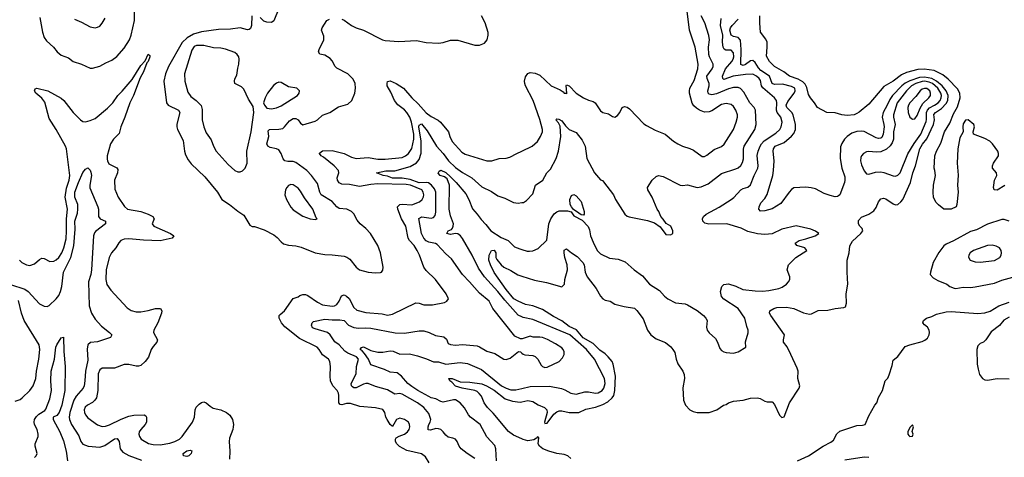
# Model space of a CAD drawing. Header units: inches. Extents: x 1552611 to 1694776, y 811966 to 917215.
# Tile 202 of 256: x 1595847 to 1603990, y 884239 to 887857. Entities that reach past the tile are written whole.
import ezdxf

# ---------------------------------------------------------------- set-up
doc = ezdxf.new("R2010")
doc.units = ezdxf.units.IN
doc.header["$MEASUREMENT"] = 0
doc.layers.add('B5898', color=7, linetype='Continuous')
doc.layers.add('B6808', color=7, linetype='Continuous')

msp = doc.modelspace()

# ---------------------------------------------------------------- linework, layer by layer
at = {"layer": 'B5898', "color": 5}
for points, elevation in [([(1596014.6, 887874.6), (1596034.4, 887754.4), (1596050, 887710.4), (1596070, 887681.7), (1596125.3, 887630), (1596155.8, 887590), (1596190, 887564.9), (1596250, 887542.3), (1596290, 887512.6), (1596358.8, 887490), (1596430, 887456.3), (1596450, 887455.5), (1596510, 887473.7), (1596558.7, 887501.3), (1596610, 887521.8), (1596650, 887552.8), (1596710, 887622.8), (1596753.9, 887690), (1596770, 887728.4), (1596797.7, 887850), (1596795.2, 887975.2)], 920), ([(1597991.5, 887948.5), (1597950, 887848.7), (1597930, 887833.2), (1597890, 887836), (1597865.1, 887845.1), (1597834.7, 887874.7)], 920), ([(1596301.2, 887861.2), (1596357.2, 887837.2), (1596430, 887797.6), (1596470, 887790.4), (1596490, 887794), (1596510, 887804.4), (1596530, 887827.7), (1596554, 887870)], 940), ([(1597768.2, 887890), (1597764.2, 887810), (1597755.6, 887784.4), (1597744.4, 887775.6), (1597730, 887774.3), (1597670, 887789.8), (1597590, 887779.5), (1597490, 887775.7), (1597350, 887757.7), (1597283.3, 887736.8), (1597232.2, 887707.8), (1597191.6, 887668.4), (1597077.3, 887470), (1597052.4, 887410), (1597040.2, 887350), (1597061.5, 887170), (1597074.9, 887150), (1597159.5, 887110), (1597171.3, 887090), (1597147.4, 886992.6), (1597147.6, 886970), (1597152.2, 886950), (1597197.9, 886857.9), (1597210.2, 886770), (1597219.4, 886739.4), (1597239.1, 886699.1), (1597264.1, 886664.1), (1597377.9, 886557.9), (1597483.6, 886430), (1597519.5, 886370), (1597582.4, 886330), (1597650, 886273.7), (1597699.7, 886239.7), (1597750, 886158.8), (1597770, 886146.8), (1597790, 886146.8), (1597870, 886120.5), (1597950, 886077.4), (1597976.9, 886056.9), (1598010, 886019.5), (1598030, 886003.9), (1598070, 885992.3), (1598130, 885986.4), (1598174.9, 885974.9), (1598290, 885930.2), (1598370, 885916.1), (1598430, 885913.4), (1598530, 885900.6), (1598553, 885893), (1598577.9, 885877.9), (1598630, 885811.8), (1598656.4, 885790), (1598730, 885769.5), (1598790, 885763.7), (1598830, 885766.4), (1598838.4, 885770), (1598850, 885787.3), (1598853.1, 885810), (1598831.4, 885930), (1598809, 885990), (1598748, 886088), (1598710, 886129.8), (1598661.5, 886170), (1598639.4, 886199.4), (1598610.6, 886250.6), (1598591.2, 886271.2), (1598551.6, 886291.6), (1598490, 886296), (1598470.3, 886310.3), (1598430, 886354.2), (1598340.6, 886410), (1598329.9, 886430), (1598310, 886501.5), (1598261.4, 886570), (1598223.1, 886610), (1598130, 886677), (1598110, 886684.7), (1598064, 886684), (1598041.1, 886690), (1598025.4, 886705.4), (1598010, 886751.1), (1597990, 886779.8), (1597970, 886788.6), (1597919.5, 886799.5), (1597898.7, 886810), (1597889.9, 886830), (1597907, 886890), (1597902.5, 886937.5), (1597913.2, 886950), (1597990, 886950.6), (1598022.7, 886957.3), (1598038.4, 886970), (1598078.9, 887021.1), (1598110, 887040.4), (1598130, 887040.5), (1598149, 887030), (1598170, 887000.3), (1598190, 886988.9), (1598290, 887017.3), (1598310, 887030.3), (1598350, 887068.2), (1598410.6, 887089.4), (1598483.7, 887136.3), (1598561.2, 887158.8), (1598594.8, 887190), (1598619.1, 887250), (1598624.4, 887290), (1598621.8, 887330), (1598604.5, 887364.5), (1598562, 887410), (1598470, 887456.2), (1598456.2, 887470), (1598430, 887517.4), (1598415.2, 887535.2), (1598370, 887563.5), (1598330, 887572.7), (1598319.6, 887590), (1598325.1, 887610), (1598363.5, 887690), (1598361.3, 887721.3), (1598343.6, 887770), (1598349.5, 887790), (1598388, 887850), (1598410, 887861.7)], 920), ([(1598510, 887860.3), (1598530, 887853.1), (1598590.2, 887810.2), (1598630, 887788.9), (1598689.1, 887769.1), (1598848.4, 887690), (1598870, 887685.4), (1598983.1, 887676.9), (1599130, 887684.2), (1599210, 887668.8), (1599310, 887663), (1599350, 887667.3), (1599410, 887686.8), (1599470, 887687.3), (1599610, 887646.7), (1599650, 887646.7), (1599690, 887662), (1599714, 887690), (1599722, 887730), (1599720.7, 887750), (1599697, 887830), (1599667.6, 887890)], 920), ([(1595845.2, 885870), (1595864.9, 885850), (1595902.8, 885830), (1595930, 885825.7), (1595970, 885839.5), (1596010, 885873.7), (1596030, 885884.9), (1596050, 885882), (1596096.9, 885856.9), (1596130, 885861.1), (1596150, 885871.8), (1596170, 885891.8), (1596195.9, 885930), (1596212, 885970), (1596230, 886046), (1596235.2, 886110), (1596235.3, 886210), (1596242.5, 886290), (1596223.9, 886390), (1596234.7, 886465.3), (1596255.1, 886530), (1596262.5, 886570), (1596233.6, 886790), (1596226.4, 886810), (1596148.7, 886948.7), (1596090, 887041.3), (1596054.1, 887174.1), (1596030, 887206.9), (1595979.8, 887250), (1595969, 887270), (1595974, 887286), (1595990, 887290.2), (1596078.9, 887270), (1596190, 887208.7), (1596212.4, 887190), (1596290, 887090.3), (1596350, 887027.7), (1596370, 887016.1), (1596390, 887013.6), (1596430, 887022.2), (1596470, 887039.7), (1596573.4, 887126.6), (1596617, 887170), (1596658, 887230), (1596694.5, 887265.5), (1596777.4, 887362.6), (1596850, 887477.6), (1596883.7, 887516.3), (1596910.6, 887570.6), (1596922, 887562), (1596923.1, 887550), (1596910.8, 887510), (1596899.5, 887500.5), (1596870, 887426.9), (1596843.8, 887376.2), (1596788.3, 887230), (1596756.6, 887170), (1596716.9, 887050), (1596684.7, 886970), (1596670, 886916.2), (1596622.4, 886870), (1596598.8, 886830), (1596571.2, 886730), (1596570, 886704.7), (1596572.3, 886690), (1596585.4, 886665.4), (1596650, 886633.1), (1596658.6, 886618.6), (1596656.9, 886590), (1596630.2, 886530), (1596634.8, 886454.8), (1596660.2, 886390), (1596712.6, 886312.6), (1596739.1, 886290), (1596850, 886271.8), (1596910.4, 886250), (1596948.2, 886230), (1596959.5, 886210), (1596943.8, 886170), (1596956.3, 886150), (1597093.4, 886090), (1597120.5, 886070), (1597107.3, 886050), (1597010, 886027.4), (1596870, 886034.1), (1596750, 886046.4), (1596710, 886041.8), (1596684.2, 886030), (1596667.4, 886012.6), (1596642.4, 885970), (1596606.9, 885930), (1596588.2, 885891.8), (1596563, 885790), (1596558.9, 885710), (1596568.3, 885668.2), (1596600.3, 885620.3), (1596735.9, 885475.9), (1596770, 885451.7), (1596810, 885442), (1596850, 885442.2), (1596910, 885452.1), (1596970, 885468.9), (1597010.7, 885470), (1597023.8, 885450), (1597021.1, 885430), (1596990.8, 885349.2), (1596955.3, 885290), (1596954.4, 885270), (1596986.7, 885210), (1596982.4, 885190), (1596950, 885155.4), (1596935.2, 885130), (1596912.2, 885067.8), (1596883.9, 885030), (1596850, 884998.2), (1596830, 884991.8), (1596810, 884991.9), (1596750, 885004.8), (1596710, 885006.2), (1596630, 884976.8), (1596543.2, 884976.8), (1596530, 884974.6), (1596510, 884961), (1596497, 884930), (1596492.2, 884790), (1596481.3, 884730), (1596469.3, 884710.7), (1596450, 884692.7), (1596408.4, 884670), (1596387.3, 884652.7), (1596380.2, 884630), (1596383.2, 884610), (1596390.3, 884590), (1596410, 884566), (1596490, 884507.7), (1596530, 884493.2), (1596556.1, 884496.1), (1596590, 884507.1), (1596685.4, 884554.6), (1596750, 884578.5), (1596790, 884587.1), (1596877.3, 884590), (1596890, 884581.6), (1596895.8, 884570), (1596895.8, 884530), (1596885.7, 884510), (1596847.6, 884470), (1596836, 884450), (1596831.8, 884430), (1596838.7, 884410), (1596852.7, 884390), (1596913, 884353), (1596950, 884344.1), (1597010, 884341.8), (1597090, 884355.1), (1597130, 884368.8), (1597167.3, 884390), (1597189.8, 884410), (1597277, 884530), (1597292.4, 884570), (1597297.6, 884630), (1597307.3, 884652.7), (1597330, 884678.7), (1597350, 884692.4), (1597370, 884696.5), (1597390, 884688.8), (1597421.1, 884661.1), (1597446.1, 884646.1), (1597510.5, 884630), (1597558.4, 884610), (1597585.9, 884585.9), (1597606.7, 884550), (1597614.7, 884510), (1597613.6, 884490), (1597610, 884469.3), (1597582.8, 884397.2), (1597578.2, 884370), (1597584.2, 884290), (1597582.6, 884222.6)], 880), ([(1599233.7, 884193.7), (1599201.8, 884241.8), (1599170, 884268.2), (1599050, 884294.1), (1598987.8, 884327.8), (1598965.3, 884350), (1598956.2, 884370), (1598956, 884390), (1598960.9, 884399.1), (1598985.3, 884414.7), (1599030, 884430.2), (1599054.2, 884450), (1599067.3, 884470), (1599072.8, 884490), (1599071.9, 884510), (1599061.7, 884530), (1599030, 884551.1), (1598990, 884562.4), (1598963.6, 884550), (1598930, 884492.3), (1598910, 884509.4), (1598886, 884550), (1598875.3, 884570), (1598868.2, 884610), (1598850, 884633.5), (1598790, 884647.6), (1598659.4, 884659.4), (1598583.8, 884683.8), (1598550, 884683), (1598510, 884672.8), (1598496.4, 884676.4), (1598487.1, 884690), (1598486.9, 884750), (1598482.3, 884770), (1598471.4, 884790), (1598438, 884830), (1598418.5, 884870), (1598413.5, 884910), (1598418.2, 884990), (1598410.7, 885030.7), (1598399.6, 885050), (1598350, 885085.1), (1598324.8, 885130), (1598306, 885150), (1598161.2, 885221.2), (1598038.5, 885318.5), (1598012.9, 885350), (1597994.2, 885390), (1597994, 885410), (1598000, 885420), (1598037.3, 885450), (1598110, 885550.7), (1598150, 885564.6), (1598163.9, 885576.1), (1598190, 885585.2), (1598210, 885584.4), (1598230, 885576.3), (1598310, 885520.1), (1598350, 885500.5), (1598430, 885487.3), (1598450, 885491.1), (1598470, 885501.2), (1598489.9, 885530), (1598507.2, 885572.8), (1598530, 885581.3), (1598550, 885571.5), (1598571.9, 885551.9), (1598610, 885477.6), (1598634.7, 885454.7), (1598710, 885435), (1598843.7, 885423.7), (1598890, 885413.6), (1598930, 885421.8), (1599124.4, 885515.6), (1599150, 885514), (1599190, 885500.2), (1599261.7, 885498.3), (1599360.1, 885519.9), (1599379, 885530), (1599392.3, 885550), (1599374, 885590), (1599286.3, 885710), (1599210, 885784), (1599190.5, 885810.5), (1599153.8, 885910), (1599133.6, 885950), (1599110.5, 885990), (1599071.8, 886030), (1599060.9, 886050), (1599041.7, 886150), (1599004.2, 886210), (1598974.4, 886290), (1598971.6, 886310), (1598990, 886330.1), (1599010, 886332.7), (1599090, 886326.7), (1599153.7, 886350), (1599175.5, 886370), (1599186.5, 886393.5), (1599189.1, 886410), (1599185, 886430), (1599171.9, 886450), (1599080.3, 886490), (1599044.4, 886495.6), (1598810, 886499), (1598750, 886494), (1598657, 886477), (1598574.1, 886494.1), (1598510, 886497.5), (1598488.6, 886508.6), (1598475.1, 886530), (1598473.1, 886550), (1598485.4, 886590), (1598482.9, 886610), (1598447.4, 886650), (1598359.7, 886719.7), (1598340.8, 886730), (1598325.6, 886750), (1598326.9, 886753.1), (1598350, 886771.8), (1598430, 886776.6), (1598531.8, 886751.8), (1598590, 886720.5), (1598630, 886708.2), (1598730, 886717.3), (1598810, 886705.1), (1598870, 886702.5), (1599010, 886718.8), (1599037.2, 886730), (1599063.4, 886750), (1599090, 886791.5), (1599107.2, 886870), (1599106.4, 886910), (1599086.3, 887010), (1599072.8, 887050), (1599049, 887090), (1599030, 887112.5), (1598974.4, 887154.4), (1598947.5, 887190), (1598917.7, 887257.7), (1598887.2, 887310), (1598885, 887330), (1598890, 887345.5), (1598910, 887352.7), (1598960.7, 887330), (1599022, 887290), (1599088.9, 887210), (1599142.4, 887162.4), (1599210, 887086.3), (1599250, 887056.8), (1599307.2, 887027.2), (1599327.2, 887010), (1599394, 886930), (1599404.3, 886890), (1599424.5, 886850), (1599502.7, 886762.7), (1599530, 886745.4), (1599710, 886690.3), (1599751.1, 886688.9), (1599811.2, 886708.8), (1599870, 886712.4), (1599901, 886719), (1599957.2, 886750), (1600000, 886769.9)], 880), ([(1600000, 885218.3), (1599990, 885218.9), (1599941.1, 885241.1), (1599760.3, 885470), (1599730.7, 885530), (1599650, 885595.3), (1599567.8, 885690), (1599509.3, 885749.3), (1599418.5, 885878.5), (1599370, 885919.7), (1599299.1, 885999.1), (1599286.2, 886006.2), (1599230, 886018.4), (1599210, 886028.5), (1599189.2, 886050), (1599169.9, 886090), (1599147.6, 886212.4), (1599171.7, 886228.3), (1599250, 886216.6), (1599270, 886222.2), (1599282.3, 886237.7), (1599290, 886266), (1599289, 886430), (1599277.8, 886457.8), (1599253.9, 886490), (1599227, 886507), (1599210, 886510.2), (1599150, 886507.6), (1599076.8, 886536.8), (1599010, 886547.2), (1598930, 886547.8), (1598890, 886564), (1598852.7, 886570), (1598797.2, 886590), (1598873.9, 886606.1), (1598950, 886607.2), (1599075.7, 886644.3), (1599130, 886672.7), (1599150, 886702), (1599166.8, 886753.2), (1599167.6, 886852.4), (1599147.5, 886970), (1599150, 886986), (1599170, 886995.3), (1599217.3, 886937.3), (1599295, 886810), (1599350.1, 886750), (1599393.8, 886690), (1599450, 886635.9), (1599510, 886593.5), (1599586.5, 886550), (1599670, 886474.9), (1599750, 886436.1), (1599801.8, 886401.8), (1599860.4, 886380.4), (1599930, 886346), (1599970, 886340.3), (1600000, 886344.2)], 860), ([(1595770, 885667.2), (1595890, 885630.2), (1595916.5, 885610), (1596010, 885508.9), (1596050, 885487), (1596073.4, 885486.6), (1596090, 885494), (1596150, 885550.3), (1596170, 885576), (1596185.4, 885610), (1596195.9, 885650), (1596209.9, 885770), (1596270.5, 885890), (1596293.6, 885986.4), (1596305.5, 886125.5), (1596302.8, 886190), (1596323.7, 886256.3), (1596329, 886290), (1596327.2, 886330), (1596302.3, 886390), (1596304.3, 886430), (1596332.6, 886510), (1596370, 886593.4), (1596390, 886622), (1596410, 886630.8), (1596430, 886613.4), (1596436.4, 886596.4), (1596439.7, 886570), (1596426.9, 886490), (1596427.9, 886467.9), (1596493.8, 886310), (1596498.5, 886290), (1596498.4, 886230), (1596511.8, 886211.8), (1596556.3, 886190), (1596558, 886170), (1596475.2, 886104.8), (1596466.5, 886093.5), (1596458.6, 886070), (1596441.2, 885790), (1596434.1, 885750), (1596415.6, 885690), (1596422.3, 885490), (1596441.1, 885430), (1596470, 885380.3), (1596522.6, 885322.6), (1596590.5, 885270), (1596608, 885250), (1596598.8, 885230), (1596490, 885192.9), (1596431.3, 885188.7), (1596411.3, 885168.7), (1596405.9, 885134.1), (1596410, 885042), (1596391.2, 884950), (1596386.3, 884870), (1596378.9, 884830), (1596370.6, 884809.4), (1596314.7, 884745.3), (1596295.7, 884710), (1596262.4, 884610), (1596255.8, 884570), (1596258.2, 884550), (1596275.8, 884510), (1596336, 884416), (1596353, 884370), (1596370, 884346.9), (1596412.2, 884332.2), (1596510, 884323), (1596550, 884336.5), (1596630, 884390.2), (1596653.4, 884393.4), (1596668.4, 884368.4), (1596679, 884310), (1596700.6, 884280.6), (1596750, 884255), (1596854.6, 884214.6)], 860), ([(1600000, 885398.9), (1599970, 885412.8), (1599858.1, 885538.1), (1599801.9, 885610), (1599690.5, 885730.5), (1599642.6, 885802.6), (1599590, 885911.1), (1599510, 886048.3), (1599493.2, 886070), (1599470, 886087.8), (1599450, 886089.8), (1599410, 886080.7), (1599380.5, 886090), (1599389.6, 886110), (1599417.1, 886122.9), (1599425.6, 886134.4), (1599432.4, 886150), (1599433.8, 886170), (1599410, 886235.1), (1599398.2, 886290), (1599401.5, 886490), (1599381, 886541), (1599359, 886559), (1599325.1, 886570), (1599308, 886588), (1599315.2, 886604.8), (1599330, 886614), (1599370, 886592.7), (1599410, 886558.5), (1599458.1, 886510), (1599536.4, 886416.4), (1599562.2, 886370), (1599591.8, 886291.8), (1599630, 886250.2), (1599663.8, 886203.8), (1599703.4, 886163.4), (1599743.8, 886110), (1599830, 886055.4), (1599888, 886030), (1599940.2, 885980.3), (1599982, 885962), (1600000, 885956.9)], 840), ([(1600000, 885515.1), (1599970, 885528.4), (1599934.6, 885550), (1599870, 885626.9), (1599770, 885766.6), (1599739.5, 885830), (1599726.6, 885870), (1599730, 885910.7), (1599749.6, 885950), (1599770, 885950.2), (1599784.9, 885930), (1599786, 885890), (1599793.8, 885873.8), (1599829.4, 885829.4), (1599851.9, 885811.9), (1599910, 885784.2), (1599966.5, 885746.5), (1600000, 885736.2)], 820), ([(1595810, 884702), (1595850, 884718), (1595868.2, 884731.8), (1595930, 884792.4), (1595957.4, 884830), (1595979.7, 884890), (1595985.1, 884950), (1596005.5, 885050), (1596012.7, 885130), (1596007.4, 885170), (1595883.9, 885370), (1595861.6, 885430), (1595836.2, 885536.2)], 860), ([(1599610, 884228.2), (1599547.1, 884270), (1599498.4, 884310), (1599482.9, 884330), (1599466, 884370), (1599450, 884389.6), (1599430, 884398.3), (1599390, 884404.5), (1599370, 884422), (1599350.5, 884450.5), (1599330, 884467.6), (1599310, 884475.3), (1599290, 884476.8), (1599243.8, 884463.8), (1599224.8, 884464.8), (1599223.9, 884490), (1599230, 884510.7), (1599242.9, 884530), (1599247.5, 884552.5), (1599230, 884602), (1599189.8, 884650), (1599138.2, 884690), (1599010, 884761.6), (1598990, 884765.3), (1598950, 884759.8), (1598890, 884795.4), (1598790, 884824.2), (1598730, 884847.9), (1598710, 884849.8), (1598690, 884844.5), (1598630, 884812.6), (1598610, 884813.2), (1598600.1, 884820.1), (1598589.8, 884830), (1598587.4, 884850), (1598628.6, 884930), (1598632.6, 884990), (1598649.8, 885050), (1598632.7, 885070), (1598561, 885101), (1598536.3, 885116.3), (1598490, 885167.9), (1598452.4, 885192.4), (1598415.4, 885250), (1598392, 885270), (1598290, 885299.6), (1598269.8, 885310), (1598259.3, 885330), (1598265, 885350), (1598278, 885362), (1598370, 885381.4), (1598430, 885374), (1598494.5, 885374.5), (1598530, 885370.2), (1598567, 885330), (1598610, 885311.6), (1598650, 885306.5), (1598710, 885310.1), (1598750, 885306.6), (1598953.2, 885266.8), (1599030, 885266.3), (1599150, 885284.9), (1599190, 885283.6), (1599234, 885270), (1599286.6, 885246.6), (1599354.3, 885234.3), (1599375.7, 885215.7), (1599390, 885180.3), (1599410, 885170.2), (1599450, 885167.2), (1599510, 885170.1), (1599630, 885160.2), (1599650, 885152.9), (1599710, 885117), (1599775.9, 885095.9), (1599850, 885049.5), (1599870, 885046.9), (1599902.8, 885057.2), (1599972.4, 885112.4), (1599990, 885110.3), (1600000, 885100.9)], 860), ([(1595970, 884236.3), (1595982.2, 884250), (1595990.8, 884270), (1595975.4, 884330), (1595975.2, 884350), (1595998.9, 884410), (1596000.2, 884430), (1595991.3, 884470), (1595969.2, 884510), (1595966.1, 884530), (1595970.5, 884550), (1595984.7, 884575.3), (1596003.9, 884596.1), (1596054.2, 884625.8), (1596062.9, 884637.1), (1596096.7, 884723.2), (1596108.7, 884790), (1596103.4, 884870), (1596107.1, 884950), (1596134.3, 885050), (1596145.7, 885150), (1596153.6, 885170), (1596190, 885226.8), (1596210, 885232), (1596212.8, 885112.8), (1596223.2, 884990), (1596219.7, 884790), (1596195.1, 884670), (1596174.3, 884610), (1596155.1, 884584.9), (1596124.9, 884570), (1596123.9, 884550), (1596179.2, 884450), (1596210, 884375.5), (1596231.5, 884290), (1596242.2, 884210)], 840), ([(1599789.1, 884210), (1599785.2, 884310), (1599775.7, 884335.7), (1599710, 884407.3), (1599654.2, 884510), (1599576.4, 884570), (1599559.8, 884590), (1599526.8, 884646.8), (1599490, 884689.7), (1599450, 884714.5), (1599435.2, 884715.2), (1599350, 884695.2), (1599330, 884700.2), (1599290, 884721.1), (1599250, 884730.6), (1599230, 884740.2), (1599141, 884790), (1599090, 884824.2), (1599058.2, 884850), (1599005.7, 884910), (1598970, 884936), (1598910, 884942), (1598864.6, 884964.6), (1598750, 885004.4), (1598730.5, 885050.5), (1598697.6, 885097.6), (1598679.2, 885119.2), (1598663, 885130), (1598672.5, 885147.5), (1598690, 885152.8), (1598750, 885122.7), (1598810, 885107.9), (1598850, 885107.5), (1598910, 885119), (1598935.7, 885115.7), (1598990, 885092.8), (1599070, 885094.4), (1599138.3, 885078.3), (1599212.8, 885052.8), (1599268.1, 885028.1), (1599310, 885027.4), (1599370, 885009.1), (1599490, 885022), (1599550, 885013.6), (1599665, 884965), (1599831.2, 884830), (1599870, 884809.1), (1599910, 884796.6), (1599950, 884795.8), (1600000, 884808.2)], 840), ([(1600000, 884390.8), (1599930, 884420.6), (1599890, 884452), (1599763, 884603), (1599716.5, 884650), (1599689.5, 884689.5), (1599665.3, 884745.3), (1599647.6, 884767.6), (1599630, 884782.3), (1599610, 884789.8), (1599505.2, 884810), (1599450, 884827.6), (1599420.5, 884860.5), (1599404.5, 884870), (1599395.3, 884890), (1599424.7, 884890), (1599490, 884863.1), (1599570, 884859.6), (1599670, 884847.2), (1599708.8, 884830), (1599770, 884792.5), (1599862.8, 884722.8), (1599922.4, 884702.4), (1599984.9, 884695.1), (1600000, 884698.2)], 820)]:
    msp.add_lwpolyline(points, dxfattribs=dict(at, elevation=elevation))
for points, elevation in [([(1597310, 887644.5), (1597290, 887634.5), (1597270, 887605.8), (1597210.2, 887410), (1597211.6, 887350), (1597237.2, 887257.2), (1597261.5, 887221.5), (1597307.1, 887190), (1597347.4, 887147.4), (1597355.4, 887115.4), (1597355.5, 887030), (1597369.1, 886970), (1597390, 886922.4), (1597430, 886863), (1597450.2, 886810), (1597471.6, 886770), (1597570, 886660.4), (1597625.5, 886610), (1597650, 886599.5), (1597670, 886598.4), (1597690, 886608.2), (1597712.6, 886630), (1597728.5, 886670), (1597726.6, 886770), (1597761.5, 886930), (1597783.9, 887090), (1597778, 887138), (1597738.8, 887198.8), (1597701.7, 887281.7), (1597682.7, 887302.7), (1597627, 887330), (1597623.7, 887350), (1597627.3, 887367.3), (1597642, 887398), (1597650, 887456), (1597660.5, 887490), (1597662.7, 887530), (1597658, 887550), (1597644.4, 887570), (1597624.9, 887584.9), (1597550, 887614.4), (1597510, 887622.9), (1597450, 887624.8), (1597370, 887644.4)], 940), ([(1597990, 887339.3), (1597970, 887332.3), (1597947, 887313), (1597897.6, 887250), (1597875.8, 887210), (1597864.4, 887170), (1597870.4, 887150), (1597890, 887126.7), (1597930, 887119.5), (1597970, 887127), (1598010, 887145.7), (1598145.2, 887230), (1598157.2, 887250), (1598162, 887270), (1598138, 887290), (1598070, 887302.7), (1598010, 887339)], 940), ([(1598090, 886495.1), (1598070, 886486.6), (1598055.5, 886470), (1598046, 886450), (1598040.3, 886410), (1598053.1, 886370), (1598090, 886306.4), (1598110, 886284.4), (1598190, 886232.2), (1598250, 886210.8), (1598290, 886206), (1598306, 886210), (1598298, 886218), (1598271.5, 886290), (1598203.3, 886383.3), (1598170, 886438.7), (1598150, 886463), (1598110, 886491.5)], 940), ([(1597230, 884245.6), (1597202.7, 884250), (1597199.3, 884270), (1597230, 884292.4), (1597257.3, 884297.3), (1597270, 884292), (1597266, 884270), (1597244.7, 884250)], 860)]:
    msp.add_lwpolyline(points, close=True, dxfattribs=dict(at, elevation=elevation))
at = {"layer": 'B6808', "color": 5}
for points, elevation in [([(1600000, 886769.9), (1600086.6, 886810), (1600129.6, 886850), (1600155.1, 886890), (1600169.6, 886930), (1600169.6, 886950), (1600148.5, 887031.5), (1600094.2, 887190), (1600030.4, 887310), (1600023.9, 887330), (1600021, 887350), (1600030, 887385.3), (1600050, 887411.3), (1600070, 887421.2), (1600110, 887415.9), (1600150, 887397.6), (1600243.1, 887310), (1600316.2, 887276.2), (1600341.1, 887261.1), (1600350, 887250.5), (1600368.4, 887248.4), (1600370, 887244.7), (1600371.7, 887248.3), (1600366.3, 887313.7), (1600370, 887317.3), (1600390, 887310.3), (1600450, 887250.3), (1600510, 887210.3), (1600550, 887190.3), (1600590, 887180.4), (1600607.3, 887170), (1600650, 887104), (1600668.6, 887088.6), (1600717.3, 887077.3), (1600750, 887056), (1600770, 887051.3), (1600790, 887064.7), (1600809.5, 887090.5), (1600830, 887131), (1600850, 887138.8), (1600870, 887133.4), (1600890, 887119.1), (1601010, 886997.1), (1601030, 886982), (1601102.3, 886942.3), (1601184.9, 886910), (1601253, 886853), (1601289.3, 886829.3), (1601330, 886810.2), (1601390, 886792.9), (1601419.4, 886779.4), (1601490, 886727.2), (1601510, 886726), (1601530, 886736), (1601590, 886784.9), (1601650, 886807.9), (1601673, 886827), (1601749.8, 886950), (1601773.6, 887010), (1601784.1, 887050), (1601783.5, 887070), (1601769.8, 887110), (1601750, 887139.7), (1601730, 887154.8), (1601690, 887163.1), (1601650, 887156.5), (1601570, 887103.8), (1601550, 887095.5), (1601511.8, 887091.8), (1601470, 887107.7), (1601444.2, 887124.3), (1601423.6, 887143.6), (1601408.1, 887168.1), (1601387.3, 887250), (1601386.4, 887270), (1601390.7, 887290), (1601424.5, 887355.5), (1601455.2, 887450), (1601458.8, 887490), (1601432.1, 887630), (1601387.3, 887770), (1601367.9, 887927.9)], 880), ([(1600000, 886344.2), (1600014, 886346), (1600038.9, 886361.1), (1600090, 886418), (1600114, 886490), (1600173.3, 886530), (1600207.6, 886590), (1600237.6, 886622.4), (1600283.9, 886710), (1600302.7, 886770), (1600322.9, 886890), (1600317.6, 886977.6), (1600303.7, 887003.7), (1600280.9, 887030), (1600290, 887036.4), (1600305.3, 887034.7), (1600330, 887020.4), (1600359.7, 886979.7), (1600390, 886950.3), (1600450, 886924.6), (1600499.7, 886859.7), (1600523.2, 886810), (1600538.4, 886710), (1600600.4, 886590), (1600650, 886533), (1600666.2, 886526.2), (1600676.1, 886516.1), (1600757.3, 886410), (1600773.4, 886370), (1600850.7, 886250), (1600871.9, 886231.9), (1600886.5, 886226.5), (1601038, 886198), (1601097.1, 886177.1), (1601143.4, 886143.4), (1601190, 886082), (1601230, 886079.1), (1601249, 886090), (1601249.2, 886110.8), (1601231.2, 886151.2), (1601192.3, 886172.3), (1601170, 886209), (1601149.3, 886229.3), (1601132, 886270), (1601118, 886290), (1601077, 886390), (1601040.9, 886450), (1601039.5, 886470), (1601078, 886530), (1601110, 886560.7), (1601130, 886567.7), (1601170, 886559.3), (1601310, 886488.2), (1601330, 886486), (1601370, 886492.7), (1601450, 886470.2), (1601484.2, 886475.8), (1601541.4, 886498.6), (1601650, 886586), (1601770, 886622.6), (1601790, 886632.3), (1601810, 886651.4), (1601824.7, 886675.3), (1601833.5, 886706.5), (1601832.6, 886787.4), (1601837.6, 886810), (1601927, 886950), (1601936.8, 886990), (1601932.4, 887110), (1601922.6, 887130), (1601886.2, 887170), (1601837.3, 887257.3), (1601808.2, 887288.2), (1601790, 887297.3), (1601750, 887297.5), (1601710, 887286.1), (1601610, 887244.4), (1601570, 887234.7), (1601550, 887241.1), (1601541.8, 887250), (1601538.8, 887270), (1601549.2, 887310), (1601549.3, 887330), (1601531.6, 887370), (1601531, 887390), (1601573.3, 887450), (1601581, 887470), (1601581.4, 887490), (1601551.2, 887550), (1601546, 887570), (1601543.4, 887630), (1601551.5, 887691.5), (1601547.3, 887727.3), (1601512.8, 887830), (1601482.6, 887890)], 860), ([(1600000, 885956.9), (1600044.4, 885944.4), (1600063.4, 885943.4), (1600090, 885945.7), (1600134, 885966), (1600205.8, 886034.2), (1600223.7, 886170), (1600239.4, 886210), (1600267.2, 886252.8), (1600290, 886269.3), (1600310, 886276.1), (1600376.8, 886276.8), (1600408.8, 886268.8), (1600430, 886235.3), (1600498.4, 886198.4), (1600547.3, 886147.3), (1600559.6, 886119.6), (1600567.9, 886070), (1600590, 886016.3), (1600623.9, 885950), (1600650, 885921.5), (1600724.9, 885884.9), (1600797.4, 885877.4), (1600854.7, 885854.7), (1600930, 885787.8), (1600999, 885739), (1601057.1, 885670), (1601137.8, 885617.8), (1601179.5, 885570), (1601208.5, 885548.5), (1601270, 885517), (1601350, 885507.4), (1601370, 885499.6), (1601450, 885452.6), (1601502.4, 885410), (1601522.4, 885390), (1601532.9, 885370), (1601526.6, 885313.4), (1601532.9, 885290), (1601548.3, 885268.3), (1601600.4, 885220.4), (1601618, 885190), (1601638, 885138), (1601650, 885121.6), (1601670, 885110.3), (1601690, 885106), (1601750, 885100.7), (1601790, 885110.6), (1601851.9, 885148.1), (1601850, 885194), (1601871.7, 885268.3), (1601872.3, 885290), (1601860.1, 885320.1), (1601845.1, 885390), (1601790, 885469.7), (1601670, 885545.4), (1601650, 885569.6), (1601641.6, 885610), (1601652.7, 885650), (1601671.8, 885668.2), (1601710, 885672), (1601770, 885652.9), (1601827.4, 885627.4), (1601930, 885614.3), (1601990, 885613.4), (1602041.5, 885618.5), (1602124.4, 885635.6), (1602153.9, 885646.1), (1602189.7, 885670.3), (1602206.6, 885690), (1602215.1, 885710), (1602215.1, 885730), (1602195.1, 885790), (1602206.6, 885830), (1602267.3, 885890), (1602357.2, 885950), (1602339.3, 885970), (1602274, 885990), (1602259.3, 886010), (1602292.7, 886030), (1602350, 886043.8), (1602426, 886070), (1602456, 886090), (1602429.6, 886109.6), (1602390, 886124.5), (1602270, 886153.6), (1602150, 886123.8), (1602070, 886085.6), (1602010, 886079.8), (1601950, 886085.3), (1601870, 886106.2), (1601812.6, 886132.6), (1601695.1, 886170), (1601546.6, 886166.6), (1601514.5, 886174.5), (1601496.9, 886190), (1601494.3, 886210), (1601503.5, 886230), (1601524.2, 886250), (1601632.6, 886307.4), (1601730, 886370.2), (1601752.1, 886387.9), (1601810, 886451.3), (1601830, 886461.3), (1601870, 886471.6), (1601889.8, 886490.2), (1601920.2, 886570), (1601952.4, 886630), (1601954.6, 886650), (1601946.8, 886733.2), (1601954.3, 886770), (1601969.9, 886810), (1601980.8, 886830), (1602004.3, 886855.7), (1602100.3, 886919.7), (1602132.7, 886950), (1602144.6, 886970), (1602152.3, 887010), (1602142.3, 887050), (1602112.5, 887090), (1602105.8, 887110), (1602109.8, 887169.8), (1602106.2, 887190), (1602088.5, 887210), (1601992.4, 887292.4), (1601982.8, 887310), (1601974.2, 887354.2), (1601964.1, 887370), (1601941.5, 887390), (1601910, 887405.3), (1601850, 887404.3), (1601748.8, 887391.2), (1601670, 887362.5), (1601660.9, 887370), (1601658.7, 887390), (1601684.5, 887450), (1601736.9, 887510), (1601747.6, 887530), (1601752.1, 887550), (1601750, 887581.6), (1601730, 887603.9), (1601686.2, 887606.2), (1601674.5, 887614.5), (1601665.2, 887630), (1601659.5, 887670), (1601661.7, 887730), (1601644, 887810), (1601647.3, 887867.3)], 840), ([(1600000, 885736.2), (1600104.2, 885704.2), (1600204.9, 885684.9), (1600330, 885648.8), (1600352.8, 885670), (1600356.4, 885710), (1600378, 885790), (1600375.7, 885830), (1600356.2, 885890), (1600349.1, 885930), (1600350, 885951.3), (1600370, 885963), (1600409.4, 885929.4), (1600458, 885898), (1600504.4, 885850), (1600514.5, 885830), (1600524.3, 885770), (1600541.1, 885730), (1600615.8, 885635.7), (1600651.1, 885571.1), (1600670, 885548.5), (1600690, 885539.3), (1600730, 885530.7), (1600770, 885506), (1600845.2, 885485.2), (1600931, 885471), (1600952.3, 885452.3), (1601002.5, 885382.5), (1601038, 885290), (1601067.4, 885250), (1601110, 885216.9), (1601187.1, 885187.1), (1601231.2, 885151.2), (1601248.7, 885130), (1601264.2, 885104.2), (1601275.8, 885050), (1601290, 885010.8), (1601331.4, 884951.4), (1601343.5, 884923.5), (1601344.2, 884890), (1601332.1, 884812.1), (1601338.2, 884710), (1601353, 884670), (1601390, 884631.2), (1601417, 884617), (1601450, 884609.2), (1601550, 884610.3), (1601613.2, 884630), (1601668.7, 884670), (1601690, 884674.4), (1601709.5, 884690), (1601750, 884704.2), (1601830, 884712.1), (1601890, 884726.4), (1601950, 884730.2), (1601970, 884726), (1602010, 884702.2), (1602030, 884697.2), (1602070, 884696.9), (1602090, 884676.5), (1602130, 884588), (1602150, 884569.1), (1602170, 884573.4), (1602213.8, 884690), (1602292.4, 884810), (1602298, 884830), (1602281.5, 884890), (1602285.1, 884950), (1602277, 884977), (1602225.8, 885090), (1602193.5, 885153.5), (1602164, 885190), (1602162.7, 885210), (1602173.3, 885250), (1602059.1, 885410), (1602048.3, 885430), (1602051.8, 885450), (1602084.5, 885470), (1602110, 885478.4), (1602190, 885479.8), (1602250, 885469.3), (1602330, 885434.5), (1602377.8, 885422.2), (1602394.9, 885425.1), (1602450, 885452.8), (1602530, 885456.5), (1602590, 885469.1), (1602663.1, 885476.9), (1602676.2, 885483.8), (1602685.8, 885514.2), (1602681.9, 885590), (1602694.9, 885670), (1602689.5, 885770), (1602690.6, 885869.4), (1602707.3, 885930), (1602713.6, 885986.4), (1602733.8, 886026.2), (1602804.7, 886090), (1602820.4, 886110), (1602815.3, 886130), (1602795.6, 886150), (1602784.2, 886170), (1602784.2, 886195.8), (1602810, 886224.9), (1602870, 886248.2), (1602910, 886277.4), (1602930, 886303.7), (1602950, 886350.3), (1602970, 886376), (1602990, 886380.8), (1603010, 886374.7), (1603070, 886334.9), (1603090, 886326.5), (1603110, 886327.7), (1603135.6, 886350), (1603150, 886370.4), (1603214.9, 886510), (1603233, 886590), (1603255.4, 886650), (1603291.9, 886790), (1603312.3, 886827.7), (1603350, 886871.3), (1603403.8, 886990), (1603411.8, 887030), (1603407.8, 887072.2), (1603419.9, 887090), (1603470, 887122.6), (1603510, 887164.9), (1603522.4, 887190), (1603525.1, 887230), (1603508.3, 887270), (1603476.4, 887310), (1603428.3, 887350), (1603389.9, 887370), (1603330, 887381.2), (1603290, 887378.6), (1603208.9, 887351.1), (1603170, 887331.2), (1603141.8, 887310), (1603064.4, 887230), (1603042.7, 887197.3), (1603022.1, 887150), (1602987.7, 887090), (1602979.2, 887050), (1602995, 886990), (1602995.6, 886970), (1602987.9, 886910), (1602976.6, 886883.4), (1602970, 886878.1), (1602950, 886875.3), (1602930, 886881.4), (1602832.3, 886932.3), (1602810, 886935.9), (1602770, 886933), (1602730, 886918.3), (1602689.5, 886890.5), (1602669.5, 886870.5), (1602646.1, 886833.9), (1602635.5, 886804.5), (1602632.5, 886710), (1602646.5, 886630), (1602670, 886557.3), (1602672.5, 886530), (1602669.2, 886510), (1602630.2, 886410), (1602619.7, 886400.3), (1602610, 886394.3), (1602590, 886393.5), (1602550, 886403.1), (1602501, 886421), (1602430, 886457.2), (1602392.4, 886467.6), (1602350, 886472.6), (1602250, 886465.7), (1602230, 886453.7), (1602210, 886431.1), (1602141.5, 886338.5), (1602070, 886292.8), (1602010, 886275.4), (1601973.6, 886273.6), (1601961.1, 886290), (1601962.8, 886310), (1601977.7, 886342.3), (1602010, 886377.4), (1602030, 886412.4), (1602074.7, 886570), (1602081.6, 886610), (1602086.1, 886690), (1602077.5, 886770), (1602081.3, 886790), (1602095.5, 886810), (1602170, 886842.4), (1602230, 886894.3), (1602250, 886917.3), (1602262.7, 886950), (1602262.5, 886990), (1602244.8, 887070), (1602233.5, 887090), (1602190.4, 887130), (1602187.3, 887150), (1602200.6, 887179.4), (1602253.1, 887250), (1602261.3, 887270), (1602258.1, 887290), (1602230, 887303.9), (1602156.3, 887323.7), (1602090, 887321.7), (1602071.4, 887330), (1602046.9, 887390), (1601976.7, 887436.7), (1601957.7, 887457.7), (1601930, 887503.2), (1601910, 887519.5), (1601890, 887515.7), (1601850, 887486.2), (1601830, 887478.6), (1601810, 887485.3), (1601814.8, 887610), (1601807.1, 887687.1), (1601789.9, 887709.9), (1601750, 887718.3), (1601730, 887729.2), (1601719.7, 887770), (1601724.5, 887790), (1601738.1, 887810), (1601790, 887860.5)], 820), ([(1603994.9, 886485.1), (1603930, 886447.3), (1603907, 886450), (1603900.5, 886470), (1603902.6, 886490), (1603909.8, 886530.2), (1603927.8, 886570), (1603925.6, 886590), (1603893.6, 886630), (1603893.3, 886650), (1603900.5, 886670), (1603941.5, 886730), (1603942.3, 886750), (1603936.1, 886770), (1603893.2, 886830), (1603870, 886851.6), (1603830, 886875.6), (1603735.3, 886910), (1603733.2, 886930), (1603743.7, 886970), (1603739.3, 886990), (1603690, 887029.3), (1603670, 887027), (1603650, 886997.2), (1603647.2, 886970), (1603650.7, 886930), (1603621.2, 886878.8), (1603605.1, 886790), (1603600.1, 886670), (1603608.8, 886571.2), (1603604.2, 886490), (1603607.2, 886430), (1603597.6, 886330), (1603591.8, 886310), (1603550, 886289.1), (1603490, 886289.7), (1603445.1, 886325.1), (1603426.7, 886346.7), (1603405.8, 886385.8), (1603400.7, 886430), (1603404, 886490), (1603419.8, 886570), (1603416.2, 886610), (1603409, 886630), (1603416.1, 886730), (1603430, 886768.9), (1603464.4, 886835.6), (1603496, 886930), (1603538.3, 887001.7), (1603570, 887077.5), (1603602.8, 887137.2), (1603625.6, 887210), (1603622.3, 887250), (1603604.2, 887284.2), (1603525.7, 887365.7), (1603481, 887401), (1603410, 887436.3), (1603327, 887447), (1603274.4, 887445.6), (1603180.1, 887419.9), (1603139, 887401), (1603070, 887349.3), (1602994.6, 887305.4), (1602870, 887158.8), (1602790, 887091.9), (1602770, 887080.6), (1602748, 887070), (1602690, 887065.3), (1602646, 887070), (1602590, 887086.5), (1602522, 887090), (1602444, 887130), (1602421.2, 887170), (1602386.3, 887210), (1602370, 887239.3), (1602357.1, 887297.1), (1602343.3, 887323.3), (1602323.8, 887343.8), (1602285.9, 887365.9), (1602213.7, 887390), (1602165.5, 887425.5), (1602090, 887468.9), (1602048.9, 887510), (1602023.3, 887556.7), (1602029.7, 887630.3), (1602027.8, 887670), (1602016.6, 887696.6), (1601974.8, 887754.8), (1601967.5, 887827.5), (1601967, 887890)], 780), ([(1604030, 886190.6), (1603990, 886203.7), (1603970, 886204.6), (1603850, 886166.9), (1603759.4, 886120.6), (1603710, 886105.6), (1603570, 886028.4), (1603510, 886000.7), (1603490, 885986.6), (1603450, 885932.9), (1603402.7, 885850), (1603378.4, 885770), (1603376.4, 885750), (1603401.4, 885721.4), (1603440.4, 885700.4), (1603514.8, 885670), (1603540.7, 885650), (1603576.3, 885636.3), (1603590, 885634), (1603650, 885645.1), (1603710, 885642.8), (1603750, 885648.6), (1603910, 885679.8), (1603970, 885704), (1604090, 885737)], 820), ([(1600000, 884698.2), (1600050, 884708.9), (1600090, 884700.2), (1600133.7, 884673.7), (1600186, 884650), (1600207.2, 884630), (1600209, 884609), (1600187.9, 884530), (1600190, 884518), (1600210, 884521.5), (1600265.2, 884594.8), (1600290, 884613.9), (1600310, 884622.8), (1600330, 884623.2), (1600390, 884608.8), (1600470.9, 884609.1), (1600530, 884636.3), (1600610, 884654.3), (1600670, 884676), (1600710, 884698.1), (1600746.2, 884730), (1600759.5, 884750), (1600769.9, 884790), (1600773.6, 884910), (1600755.2, 885010), (1600746.3, 885030), (1600712.7, 885070), (1600690, 885094.4), (1600645.3, 885125.3), (1600590, 885180.9), (1600506, 885226), (1600451.5, 885291.5), (1600390, 885321.1), (1600330, 885366.7), (1600262.5, 885402.5), (1600170, 885459.7), (1600090, 885491.5), (1600030, 885501.8), (1600000, 885515.1)], 820), ([(1602278.5, 884210), (1602370, 884250.8), (1602491.4, 884330), (1602555.9, 884364.1), (1602578.2, 884381.8), (1602606.3, 884433.7), (1602630, 884454.2), (1602770, 884500.7), (1602816.8, 884503.2), (1602839, 884510), (1602870, 884582.8), (1602919.3, 884670), (1602935.1, 884690), (1602950, 884732), (1602982, 884790), (1603005.2, 884870), (1603026, 884894), (1603038.6, 884921.4), (1603063.2, 884996.8), (1603070, 885042), (1603110, 885071.3), (1603170, 885154.8), (1603208, 885170), (1603310, 885197), (1603333.4, 885206.6), (1603356.3, 885223.7), (1603369.7, 885250), (1603372.7, 885270), (1603367.8, 885290), (1603355.4, 885315.4), (1603330, 885332.7), (1603315.1, 885350), (1603322.9, 885370), (1603346.6, 885390), (1603390, 885401.7), (1603430, 885422.6), (1603510, 885440.5), (1603550, 885443.2), (1603770, 885428.4), (1603830, 885434.3), (1603873.8, 885446.2), (1603945.1, 885490), (1604030, 885520.8)], 780), ([(1600000, 884808.2), (1600070, 884825.5), (1600230, 884826), (1600327.1, 884807.1), (1600356.4, 884796.4), (1600404, 884770), (1600450, 884761.7), (1600520.3, 884779.7), (1600550, 884779.3), (1600610, 884769.4), (1600630, 884771), (1600664.2, 884790), (1600678.7, 884810), (1600690.4, 884850), (1600683.9, 884890), (1600601.1, 885050), (1600534.9, 885130), (1600397.8, 885250), (1600090, 885377.9), (1600010, 885394.3), (1600000, 885398.9)], 840), ([(1604030, 885398), (1603987, 885373), (1603950, 885329), (1603882.5, 885277.5), (1603837.3, 885210), (1603817.3, 885190), (1603790, 885179.7), (1603770, 885159.7), (1603762, 885130), (1603766.7, 885010), (1603773.6, 884966.4), (1603783.8, 884923.8), (1603809.2, 884889.2), (1603830, 884878.9), (1603850, 884877.9), (1603930, 884889), (1604030, 884888.7)], 780), ([(1600000, 885100.9), (1600010.8, 885090.8), (1600024.9, 885084.9), (1600090, 885079.6), (1600110, 885071.2), (1600131.1, 885051.1), (1600160.7, 885000.7), (1600170, 884990.2), (1600190, 884980.5), (1600210, 884982.8), (1600310, 885030.1), (1600337.6, 885062.4), (1600350.9, 885090), (1600351.1, 885111.1), (1600342.5, 885130), (1600330, 885143.6), (1600277.6, 885177.6), (1600212, 885212), (1600170, 885228), (1600147.4, 885232.6), (1600093.1, 885233.1), (1600070, 885239.2), (1600001.8, 885218.2), (1600000, 885218.3)], 860), ([(1600406.5, 884230), (1600379.2, 884250), (1600350, 884261), (1600290, 884271.5), (1600223, 884290), (1600174.3, 884310), (1600145.6, 884330), (1600136.3, 884350), (1600139.5, 884399.5), (1600130, 884409), (1600122.4, 884397.6), (1600098, 884382), (1600050, 884375.1), (1600010, 884386.5), (1600000, 884390.8)], 820), ([(1602870, 884237.8), (1602830, 884240.8), (1602670, 884216.3)], 780)]:
    msp.add_lwpolyline(points, dxfattribs=dict(at, elevation=elevation))
for points, elevation in [([(1603330, 887348.2), (1603310, 887346.7), (1603258.8, 887330), (1603223.9, 887310), (1603182, 887270), (1603103.3, 887170), (1603074.1, 887070), (1603074.1, 887050), (1603086.6, 886990), (1603075, 886930), (1603072.8, 886870), (1603062.3, 886837.7), (1603046.6, 886813.4), (1603014.6, 886785.4), (1602970, 886764.4), (1602930, 886760.3), (1602870, 886768.5), (1602850, 886764.4), (1602825.7, 886750), (1602810, 886731.5), (1602803.8, 886716.2), (1602801.1, 886690), (1602810, 886656.3), (1602830, 886607.7), (1602850, 886583), (1602870, 886578.4), (1602924.2, 886595.8), (1602970, 886599.2), (1602994.7, 886594.7), (1603070, 886566.2), (1603090, 886564.2), (1603110, 886571.3), (1603130, 886590.3), (1603193.2, 886746.8), (1603245.9, 886834.1), (1603300.3, 886910), (1603344.3, 887015.7), (1603347.9, 887032), (1603347, 887090), (1603354, 887110), (1603370.5, 887129.5), (1603413.5, 887150), (1603442.8, 887170), (1603459.3, 887190), (1603468.4, 887210), (1603469.6, 887230), (1603464.6, 887250), (1603441.2, 887290), (1603397.2, 887330), (1603370, 887341.6)], 840), ([(1603330, 887289.1), (1603310, 887281.7), (1603295, 887270), (1603259.2, 887220.7), (1603208.6, 887170), (1603197.1, 887150), (1603192.9, 887130), (1603194.5, 887090), (1603209.2, 887050), (1603230, 887033.4), (1603250, 887037.4), (1603270, 887065.7), (1603293.9, 887126.1), (1603315.7, 887164.3), (1603366.2, 887210), (1603378.9, 887230), (1603380.8, 887250), (1603373.5, 887270), (1603350, 887287)], 860), ([(1600510, 886241.2), (1600490, 886243.7), (1600470, 886256.3), (1600426.7, 886286.7), (1600409.8, 886309.8), (1600399.1, 886330), (1600395.6, 886370), (1600410, 886402.8), (1600430, 886410.8), (1600450, 886400.5), (1600490, 886352.7), (1600515.2, 886270), (1600514.9, 886250)], 840), ([(1603890, 885992), (1603850, 885989.7), (1603736.3, 885950), (1603708.4, 885930), (1603697.1, 885910), (1603694.4, 885894.4), (1603706.8, 885870), (1603750, 885855.8), (1603790, 885852), (1603910, 885864.9), (1603953, 885890), (1603964.7, 885910), (1603968, 885930), (1603964.7, 885950), (1603950, 885971.5), (1603923.7, 885983.7)], 840), ([(1603230, 884506), (1603210, 884486), (1603192, 884450), (1603192, 884430), (1603199.6, 884419.6), (1603210, 884412), (1603230, 884414), (1603235.3, 884430), (1603228, 884452), (1603238, 884490)], 780)]:
    msp.add_lwpolyline(points, close=True, dxfattribs=dict(at, elevation=elevation))

doc.saveas('drawing.dxf')
